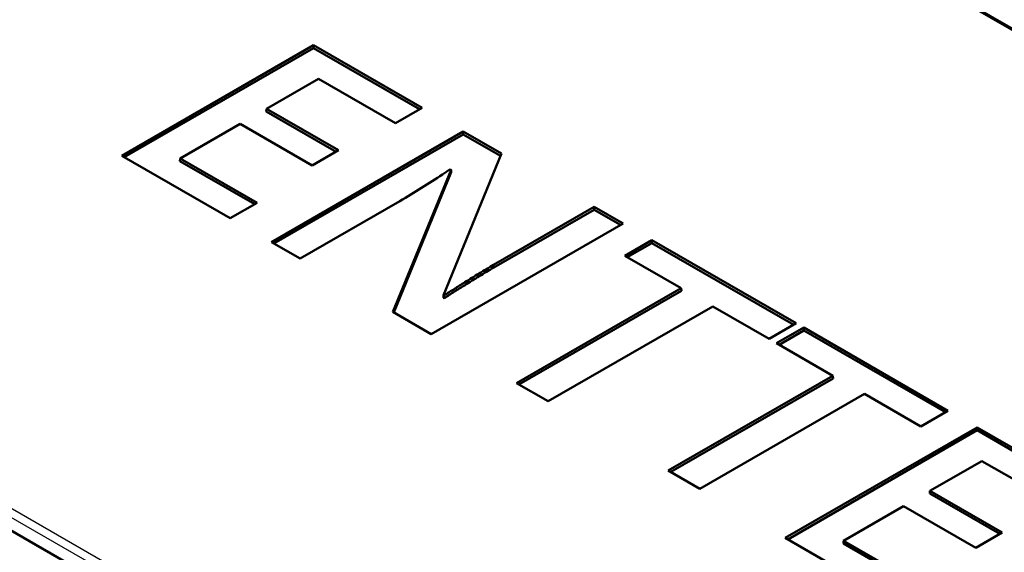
# Model space of a CAD drawing. Header units: inches. Extents: x 0 to 17, y 0 to 11.
# Tile 19 of 22: x 9.8 to 11.6, y 7.6 to 8.6. Entities that reach past the tile are written whole.
import ezdxf

# ---------------------------------------------------------------- set-up
doc = ezdxf.new("R2010")
doc.units = ezdxf.units.IN
doc.header["$LTSCALE"] = 0.75
doc.header["$MEASUREMENT"] = 0
doc.layers.add('Visible', color=7, linetype='Continuous', lineweight=50)
doc.layers.add('Visible Narrow', color=7, linetype='Continuous', lineweight=25)

msp = doc.modelspace()

# ---------------------------------------------------------------- linework, layer by layer
at = {"layer": 'Visible', "extrusion": (-0.707107, -0.407196, 0.578093)}
for p, q in [((10.49617, 9.20887), (13.22438, 7.6378)), ((10.49617, 9.20887), (13.22438, 7.6378)), ((9.9939, 8.34029), (10.3409, 8.54012)), ((9.9939, 8.34029), (10.3409, 8.54012)), ((9.99831, 8.33775), (10.3409, 8.53504)), ((9.99831, 8.33775), (10.3409, 8.53504)), ((10.3409, 8.54012), (10.53738, 8.42697)), ((10.3409, 8.54012), (10.3409, 8.53504)), ((10.3409, 8.54012), (10.53738, 8.42697)), ((10.3409, 8.54012), (10.3409, 8.53504)), ((10.3409, 8.53504), (10.53297, 8.42443)), ((10.3409, 8.53504), (10.53297, 8.42443)), ((10.34967, 8.47941), (10.25577, 8.42533)), ((10.34967, 8.47941), (10.25577, 8.42533)), ((10.48906, 8.39915), (10.34967, 8.47941)), ((10.48906, 8.39915), (10.34967, 8.47941)), ((10.25577, 8.42533), (10.25533, 8.42051)), ((10.25577, 8.42533), (10.25533, 8.42051)), ((10.25533, 8.42051), (10.38197, 8.34758)), ((10.25533, 8.42051), (10.38197, 8.34758)), ((10.25577, 8.42533), (10.38638, 8.35012)), ((10.25577, 8.42533), (10.38638, 8.35012)), ((10.53738, 8.42697), (10.48906, 8.39915)), ((10.53738, 8.42697), (10.48906, 8.39915)), ((10.20792, 8.39778), (10.09955, 8.33538)), ((10.20792, 8.39778), (10.09955, 8.33538)), ((10.33853, 8.32257), (10.20792, 8.39778)), ((10.33853, 8.32257), (10.20792, 8.39778)), ((10.26485, 8.18426), (10.61185, 8.38409)), ((10.26485, 8.18426), (10.61185, 8.38409)), ((10.26926, 8.18172), (10.61185, 8.37901)), ((10.26926, 8.18172), (10.61185, 8.37901)), ((10.61185, 8.38409), (10.68093, 8.34431)), ((10.61185, 8.38409), (10.61185, 8.37901)), ((10.61185, 8.38409), (10.68093, 8.34431)), ((10.61185, 8.38409), (10.61185, 8.37901)), ((10.61185, 8.37901), (10.67925, 8.34019)), ((10.61185, 8.37901), (10.67925, 8.34019)), ((10.19038, 8.22715), (9.9939, 8.34029)), ((10.19038, 8.22715), (9.9939, 8.34029)), ((10.38638, 8.35012), (10.33853, 8.32257)), ((10.38638, 8.35012), (10.33853, 8.32257)), ((10.68093, 8.34431), (10.57616, 8.08822)), ((10.68093, 8.34431), (10.57616, 8.08822)), ((10.09955, 8.33538), (10.09911, 8.33055)), ((10.09955, 8.33538), (10.09911, 8.33055)), ((10.09911, 8.33055), (10.23452, 8.25257)), ((10.09911, 8.33055), (10.23452, 8.25257)), ((10.09955, 8.33538), (10.23893, 8.25511)), ((10.09955, 8.33538), (10.23893, 8.25511)), ((10.48421, 8.05794), (10.58994, 8.31512)), ((10.48421, 8.05794), (10.58994, 8.31512)), ((10.48607, 8.05687), (10.59028, 8.31034)), ((10.48607, 8.05687), (10.59028, 8.31034)), ((10.5884, 8.316), (10.57439, 8.30659)), ((10.5884, 8.316), (10.57439, 8.30659)), ((10.58994, 8.31512), (10.5884, 8.316)), ((10.58994, 8.31512), (10.5884, 8.316)), ((10.58994, 8.31512), (10.59028, 8.31034)), ((10.58994, 8.31512), (10.59028, 8.31034)), ((10.23893, 8.25511), (10.19038, 8.22715)), ((10.23893, 8.25511), (10.19038, 8.22715)), ((10.4971, 8.25826), (10.31672, 8.15439)), ((10.4971, 8.25826), (10.31672, 8.15439)), ((10.66686, 8.14303), (10.84866, 8.24772)), ((10.66686, 8.14303), (10.84866, 8.24772)), ((10.66708, 8.13807), (10.84866, 8.24264)), ((10.66708, 8.13807), (10.84866, 8.24264)), ((10.84866, 8.24772), (10.90101, 8.21757)), ((10.84866, 8.24772), (10.84866, 8.24264)), ((10.84866, 8.24772), (10.90101, 8.21757)), ((10.84866, 8.24772), (10.84866, 8.24264)), ((10.84866, 8.24264), (10.8966, 8.21503)), ((10.84866, 8.24264), (10.8966, 8.21503)), ((8.82789, 8.21833), (11.55609, 6.64726)), ((8.82789, 8.21833), (11.55609, 6.64726)), ((10.90101, 8.21757), (10.55401, 8.01775)), ((10.90101, 8.21757), (10.55401, 8.01775)), ((10.31672, 8.15439), (10.26485, 8.18426)), ((10.31672, 8.15439), (10.26485, 8.18426)), ((10.90416, 8.15928), (10.95319, 8.18752)), ((10.90416, 8.15928), (10.95319, 8.18752)), ((10.90857, 8.15674), (10.95319, 8.18244)), ((10.90857, 8.15674), (10.95319, 8.18244)), ((10.95319, 8.18752), (11.21415, 8.03725)), ((10.95319, 8.18752), (10.95319, 8.18244)), ((10.95319, 8.18752), (11.21415, 8.03725)), ((10.95319, 8.18752), (10.95319, 8.18244)), ((10.95319, 8.18244), (11.20974, 8.03471)), ((10.95319, 8.18244), (11.20974, 8.03471)), ((11.00609, 8.10059), (10.90416, 8.15928)), ((11.00609, 8.10059), (10.90416, 8.15928)), ((10.70813, 7.929), (11.00609, 8.10059)), ((10.70813, 7.929), (11.00609, 8.10059)), ((10.71254, 7.92646), (11.00653, 8.09576)), ((10.71254, 7.92646), (11.00653, 8.09576)), ((11.00609, 8.10059), (11.00653, 8.09576)), ((11.00609, 8.10059), (11.00653, 8.09576)), ((10.57616, 8.08822), (10.57582, 8.08333)), ((10.57616, 8.08822), (10.57582, 8.08333)), ((10.57582, 8.08333), (10.57724, 8.08252)), ((10.57582, 8.08333), (10.57724, 8.08252)), ((10.57616, 8.08822), (10.57723, 8.0876)), ((10.57616, 8.08822), (10.57723, 8.0876)), ((10.57723, 8.0876), (10.57724, 8.08252)), ((10.57723, 8.0876), (10.57724, 8.08252)), ((10.55401, 8.01775), (10.48421, 8.05794)), ((10.55401, 8.01775), (10.48421, 8.05794)), ((11.06319, 8.06771), (10.76522, 7.89612)), ((11.06319, 8.06771), (10.76522, 7.89612)), ((11.16512, 8.00901), (11.06319, 8.06771)), ((11.16512, 8.00901), (11.06319, 8.06771)), ((11.21415, 8.03725), (11.16512, 8.00901)), ((11.21415, 8.03725), (11.16512, 8.00901)), ((11.1789, 8.00107), (11.22793, 8.02931)), ((11.1789, 8.00107), (11.22793, 8.02931)), ((11.18331, 7.99853), (11.22793, 8.02423)), ((11.18331, 7.99853), (11.22793, 8.02423)), ((11.22793, 8.02931), (11.48889, 7.87904)), ((11.22793, 8.02931), (11.22793, 8.02423)), ((11.22793, 8.02931), (11.48889, 7.87904)), ((11.22793, 8.02931), (11.22793, 8.02423)), ((11.22793, 8.02423), (11.48447, 7.8765)), ((11.22793, 8.02423), (11.48447, 7.8765)), ((11.28083, 7.94237), (11.1789, 8.00107)), ((11.28083, 7.94237), (11.1789, 8.00107)), ((10.76522, 7.89612), (10.70813, 7.929)), ((10.76522, 7.89612), (10.70813, 7.929)), ((10.98286, 7.77079), (11.28083, 7.94237)), ((10.98286, 7.77079), (11.28083, 7.94237)), ((10.98727, 7.76825), (11.28127, 7.93755)), ((10.98727, 7.76825), (11.28127, 7.93755)), ((11.28083, 7.94237), (11.28127, 7.93755)), ((11.28083, 7.94237), (11.28127, 7.93755)), ((11.33792, 7.9095), (11.03996, 7.73791)), ((11.33792, 7.9095), (11.03996, 7.73791)), ((11.43985, 7.8508), (11.33792, 7.9095)), ((11.43985, 7.8508), (11.33792, 7.9095)), ((11.48889, 7.87904), (11.43985, 7.8508)), ((11.48889, 7.87904), (11.43985, 7.8508)), ((11.19455, 7.64888), (11.54155, 7.84871)), ((11.19455, 7.64888), (11.54155, 7.84871)), ((11.19896, 7.64635), (11.54155, 7.84363)), ((11.19896, 7.64635), (11.54155, 7.84363)), ((11.54155, 7.84871), (11.73802, 7.73557)), ((11.54155, 7.84871), (11.54155, 7.84363)), ((11.54155, 7.84871), (11.73802, 7.73557)), ((11.54155, 7.84871), (11.54155, 7.84363)), ((11.54155, 7.84363), (11.73361, 7.73303)), ((11.54155, 7.84363), (11.73361, 7.73303)), ((11.55032, 7.78801), (11.45641, 7.73393)), ((11.55032, 7.78801), (11.45641, 7.73393)), ((11.6897, 7.70774), (11.55032, 7.78801)), ((11.6897, 7.70774), (11.55032, 7.78801)), ((11.03996, 7.73791), (10.98286, 7.77079)), ((11.03996, 7.73791), (10.98286, 7.77079)), ((11.45641, 7.73393), (11.45597, 7.7291)), ((11.45641, 7.73393), (11.45597, 7.7291)), ((11.45641, 7.73393), (11.58702, 7.65871)), ((11.45641, 7.73393), (11.58702, 7.65871)), ((11.45597, 7.7291), (11.58261, 7.65617)), ((11.45597, 7.7291), (11.58261, 7.65617)), ((11.40856, 7.70638), (11.3002, 7.64397)), ((11.40856, 7.70638), (11.3002, 7.64397)), ((11.53918, 7.63116), (11.40856, 7.70638)), ((11.53918, 7.63116), (11.40856, 7.70638)), ((11.39102, 7.53574), (11.19455, 7.64888)), ((11.39102, 7.53574), (11.19455, 7.64888)), ((11.3002, 7.64397), (11.29976, 7.63914)), ((11.3002, 7.64397), (11.29976, 7.63914)), ((11.3002, 7.64397), (11.43958, 7.5637)), ((11.3002, 7.64397), (11.43958, 7.5637)), ((11.58702, 7.65871), (11.53918, 7.63116)), ((11.58702, 7.65871), (11.53918, 7.63116)), ((11.29976, 7.63914), (11.43517, 7.56116)), ((11.29976, 7.63914), (11.43517, 7.56116))]:
    msp.add_line(p, q, dxfattribs=at)
at = {"layer": 'Visible', "extrusion": (2.01214e-10, -3.40594e-10, -1)}
msp.add_open_spline([(10.57439, 8.30659), (10.5619, 8.29833), (10.5494, 8.29007), (10.53653, 8.28201), (10.52366, 8.27395), (10.51038, 8.2661), (10.4971, 8.25826)], degree=3, knots=[0, 0, 0, 0, 0.4999914, 0.4999914, 0.4999914, 1, 1, 1, 1], dxfattribs=at)
msp.add_open_spline([(10.57439, 8.30659), (10.5619, 8.29833), (10.5494, 8.29007), (10.53653, 8.28201), (10.52366, 8.27395), (10.51038, 8.2661), (10.4971, 8.25826)], degree=3, knots=[0, 0, 0, 0, 0.4999914, 0.4999914, 0.4999914, 1, 1, 1, 1], dxfattribs=at)
at = {"layer": 'Visible'}
for points, knots in [([(10.61482, 8.11142), (10.62336, 8.11676), (10.63191, 8.1221), (10.64924, 8.13264), (10.65805, 8.13784), (10.66686, 8.14303)], [0, 0, 0, 0, 0.4999884, 0.4999884, 1, 1, 1, 1]), ([(10.61482, 8.11142), (10.62336, 8.11676), (10.63191, 8.1221), (10.64924, 8.13264), (10.65805, 8.13784), (10.66686, 8.14303)], [0, 0, 0, 0, 0.4999884, 0.4999884, 1, 1, 1, 1]), ([(10.61505, 8.10647), (10.62359, 8.11181), (10.63214, 8.11715), (10.64946, 8.12769), (10.65827, 8.13288), (10.66708, 8.13807)], [0, 0, 0, 0, 0.5, 0.5, 1, 1, 1, 1]), ([(10.61505, 8.10647), (10.62359, 8.11181), (10.63214, 8.11715), (10.64946, 8.12769), (10.65827, 8.13288), (10.66708, 8.13807)], [0, 0, 0, 0, 0.5, 0.5, 1, 1, 1, 1]), ([(10.57724, 8.08252), (10.58347, 8.08655), (10.58971, 8.09057), (10.60233, 8.09855), (10.60869, 8.10251), (10.61505, 8.10647)], [0, 0, 0, 0, 0.5, 0.5, 1, 1, 1, 1]), ([(10.57724, 8.08252), (10.58347, 8.08655), (10.58971, 8.09057), (10.60233, 8.09855), (10.60869, 8.10251), (10.61505, 8.10647)], [0, 0, 0, 0, 0.5, 0.5, 1, 1, 1, 1])]:
    msp.add_open_spline(points, degree=3, knots=knots, dxfattribs=at)
at = {"layer": 'Visible', "extrusion": (-1.28143e-09, 1.98443e-09, 1)}
msp.add_open_spline([(10.57723, 8.0876), (10.58338, 8.09159), (10.58955, 8.09556), (10.6021, 8.10349), (10.60846, 8.10746), (10.61482, 8.11142)], degree=3, knots=[0, 0, 0, 0, 0.497068, 0.497068, 1, 1, 1, 1], dxfattribs=at)
msp.add_open_spline([(10.57723, 8.0876), (10.58338, 8.09159), (10.58955, 8.09556), (10.6021, 8.10349), (10.60846, 8.10746), (10.61482, 8.11142)], degree=3, knots=[0, 0, 0, 0, 0.497068, 0.497068, 1, 1, 1, 1], dxfattribs=at)
at = {"layer": 'Visible Narrow', "extrusion": (-0.707107, -0.407196, 0.578093)}
for p, q in [((10.49126, 9.20839), (13.21946, 7.63732)), ((10.49126, 9.20839), (13.21946, 7.63732)), ((11.56305, 6.68346), (8.83484, 8.25453)), ((11.56305, 6.68346), (8.83484, 8.25453)), ((8.82789, 8.24247), (11.55609, 6.6714)), ((8.82789, 8.24247), (11.55609, 6.6714)), ((10.66686, 8.14303), (10.66708, 8.13807)), ((10.66686, 8.14303), (10.66708, 8.13807)), ((10.61482, 8.11142), (10.61505, 8.10647)), ((10.61482, 8.11142), (10.61505, 8.10647))]:
    msp.add_line(p, q, dxfattribs=at)

doc.saveas('drawing.dxf')
